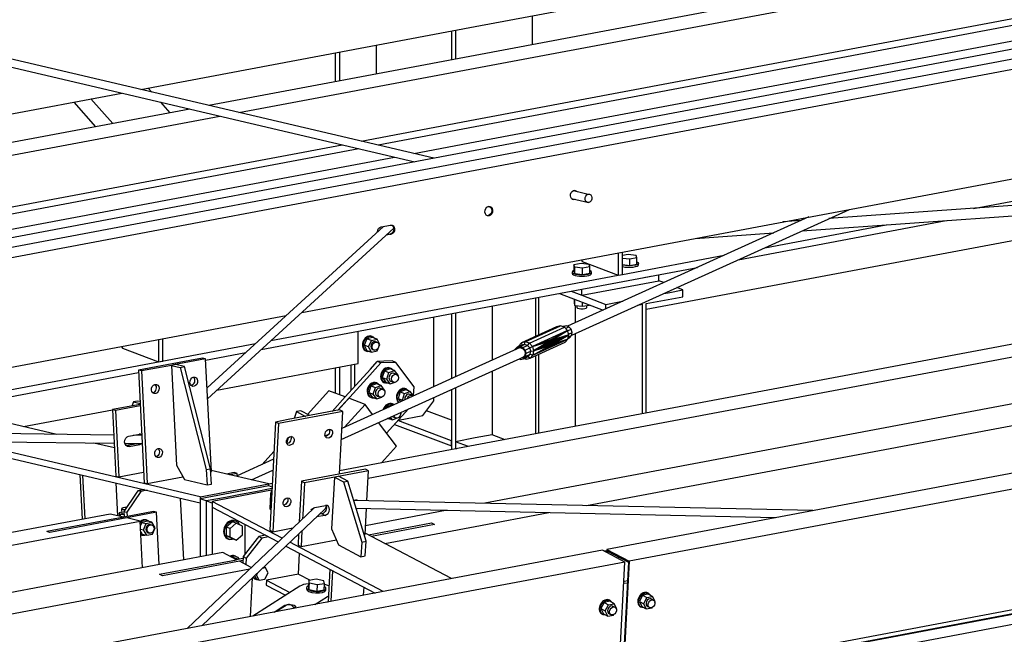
# Paper-space layout 'A0 Advance Steel' of a CAD drawing. Header units: millimetres. Extents: x -21 to 1320, y -7 to 928.
# Tile 54 of 134: x 843 to 868, y 168 to 184. Entities that reach past the tile are written whole.
import ezdxf

# ---------------------------------------------------------------- set-up
doc = ezdxf.new("R2010")
doc.units = ezdxf.units.MM
for name, color, linetype in [('AS_Belki', 145, 'CONTINUOUS'), ('AS_Blachy', 30, 'CONTINUOUS'), ('AS_Czesci specjalne', 31, 'CONTINUOUS'), ('AS_Sruby', 9, 'CONTINUOUS')]:
    doc.layers.add(name, color=color, linetype=linetype)

psp = doc.layouts.new('A0 Advance Steel')

# ---------------------------------------------------------------- linework, layer by layer
at = {"layer": 'AS_Belki', "linetype": 'Continuous', "ltscale": 0.25}
for p, q in [((895.125, 187.804), (854.855, 180.217)), ((854.855, 179.975), (895.698, 187.669)), ((854.855, 179.711), (895.712, 187.408)), ((854.855, 183.375), (865.474, 185.376)), ((867.209, 184.969), (854.855, 182.642)), ((854.855, 182.319), (867.973, 184.79)), ((854.855, 181.001), (871.09, 184.06)), ((856.318, 182.917), (856.318, 183.651)), ((846.331, 181.769), (854.855, 183.375)), ((854.855, 176.914), (889.702, 183.479)), ((854.251, 183.261), (854.251, 182.528)), ((854.354, 183.281), (854.354, 182.547)), ((852.325, 182.898), (852.325, 182.165)), ((842.03, 182.571), (853.314, 179.926)), ((853.802, 180.018), (842.079, 182.766)), ((854.855, 182.642), (848.066, 181.363)), ((851.286, 182.703), (851.286, 181.969)), ((851.39, 182.722), (851.39, 181.989)), ((848.83, 181.184), (854.855, 182.319)), ((846.605, 181.705), (846.517, 181.804)), ((824.809, 177.715), (845.843, 181.677)), ((845.052, 181.528), (845.611, 180.9)), ((844.618, 181.447), (845.176, 180.818)), ((847.076, 181.176), (846.837, 181.444)), ((901.715, 181.52), (854.855, 172.692)), ((854.855, 172.369), (902.479, 181.341)), ((847.578, 181.271), (826.066, 177.218)), ((826.831, 177.039), (848.342, 181.092)), ((851.947, 180.453), (854.855, 181.001)), ((904.591, 180.537), (855.096, 171.212)), ((914.269, 180.595), (858.21, 170.034)), ((829.947, 176.308), (851.459, 180.361)), ((914.842, 180.293), (858.783, 169.732)), ((854.855, 180.217), (839.067, 177.242)), ((857.691, 171.154), (905.272, 180.118)), ((839.64, 177.108), (854.855, 179.975)), ((839.653, 176.847), (854.855, 179.711)), ((879.129, 179.557), (863.875, 178.475)), ((863.189, 178.164), (879.148, 179.296)), ((857.738, 179.095), (857.361, 179.184)), ((867.561, 178.736), (870.227, 179.239)), ((857.312, 178.989), (857.749, 178.887)), ((859.218, 176.162), (873.868, 178.922)), ((863.364, 178.517), (857.209, 175.73)), ((857.315, 175.505), (864.398, 178.712)), ((852.516, 178.278), (848.016, 174.157)), ((852.456, 178.267), (852.696, 178.312)), ((861.557, 177.426), (866.861, 178.425)), ((862.237, 177.734), (865.33, 178.316)), ((863.158, 178.424), (862.696, 178.391)), ((848.031, 173.881), (852.777, 178.228)), ((852.708, 178.077), (852.587, 178.054)), ((852.689, 178.082), (852.598, 178.064)), ((852.689, 178.082), (852.708, 178.077)), ((860.466, 177.971), (862.472, 178.114)), ((858.612, 177.051), (861.202, 177.539)), ((854.855, 176.163), (860.522, 177.231)), ((854.855, 176.343), (858.503, 177.03)), ((858.503, 177.03), (858.557, 177.04)), ((858.557, 177.04), (858.612, 177.051)), ((850.432, 176.081), (854.855, 176.914)), ((859.666, 176.843), (859.539, 176.891)), ((857.001, 176.567), (858.117, 176.142)), ((857.576, 176.521), (858.189, 176.288)), ((859.653, 176.563), (859.771, 176.586)), ((859.771, 176.586), (860.153, 176.658)), ((860.153, 176.658), (859.994, 176.718)), ((860.153, 176.484), (860.153, 176.658)), ((849.647, 175.362), (854.855, 176.343)), ((858.189, 176.288), (858.571, 176.36)), ((858.189, 176.174), (858.189, 176.288)), ((858.571, 176.36), (858.618, 176.368)), ((858.997, 176.266), (859.124, 176.29)), ((859.124, 173.496), (859.124, 176.29)), ((859.218, 176.308), (860.153, 176.484)), ((859.218, 173.514), (859.218, 176.308)), ((840.091, 174.133), (850.036, 176.006)), ((849.4, 175.135), (854.855, 176.163)), ((854.251, 176.049), (854.251, 174.391)), ((854.354, 176.069), (854.354, 174.438)), ((855.289, 176.245), (855.289, 174.861)), ((851.872, 174.778), (851.872, 175.601)), ((840.965, 173.726), (849.25, 175.287)), ((847.98, 174.868), (849.003, 175.06)), ((856, 175.183), (854.855, 174.665)), ((848.268, 174.099), (851.872, 174.778)), ((854.855, 174.391), (856.096, 174.953)), ((841.39, 173.626), (846.269, 174.545)), ((851.286, 174.668), (851.286, 174.021)), ((851.39, 174.687), (851.39, 173.982)), ((854.855, 174.665), (851.452, 173.123)), ((855.289, 174.588), (855.289, 172.96)), ((851.437, 172.843), (854.855, 174.391)), ((851.125, 174.083), (850.578, 173.479)), ((851.539, 173.925), (851.125, 174.083)), ((854.251, 174.117), (854.251, 172.578)), ((854.354, 174.164), (854.354, 172.784)), ((844.188, 172.97), (840.102, 173.928)), ((851.205, 173.557), (851.539, 173.925)), ((851.631, 173.89), (851.354, 173.585)), ((852.045, 173.732), (851.631, 173.89)), ((843.337, 173.17), (845.605, 173.597)), ((851.523, 173.156), (852.045, 173.732)), ((852.236, 173.479), (852.045, 173.732)), ((852.848, 172.666), (852.39, 173.275)), ((825.449, 173.001), (845.649, 172.743)), ((845.638, 172.952), (825.601, 173.208)), ((841.133, 172.801), (847.844, 171.227)), ((847.844, 171.376), (841.802, 172.792)), ((845.655, 172.627), (845.131, 172.75)), ((846.351, 172.943), (846.144, 172.946)), ((851.112, 172.97), (851.034, 172.935)), ((854.855, 172.878), (854.354, 172.784)), ((854.681, 172.659), (854.354, 172.784)), ((854.354, 172.784), (854.354, 172.61)), ((855.289, 172.96), (854.855, 172.878)), ((855.616, 172.835), (855.289, 172.96)), ((845.929, 172.739), (846.362, 172.734)), ((849.722, 172.535), (849.422, 172.205)), ((854.855, 172.692), (851.394, 172.04)), ((852.463, 172.241), (852.848, 172.666)), ((854.354, 172.61), (854.377, 172.602)), ((854.354, 172.61), (854.354, 172.598)), ((849.712, 172.336), (848.786, 171.916)), ((852.126, 171.855), (854.855, 172.369)), ((849.589, 171.704), (848.124, 172.048)), ((849.15, 171.808), (849.697, 172.055)), ((847.844, 171.376), (849.589, 171.704)), ((849.664, 171.544), (848.151, 171.259)), ((849.679, 171.717), (849.589, 171.7)), ((849.589, 171.658), (849.589, 171.704)), ((847.844, 171.376), (847.844, 171.329)), ((849.93, 170.321), (848.151, 171.259)), ((848.151, 171.259), (848.151, 171.11)), ((854.855, 171.217), (851.753, 171.287)), ((850.729, 171.081), (847.507, 168.018)), ((847.892, 168.09), (851.017, 171.062)), ((848.151, 171.11), (849.829, 170.225)), ((851.814, 171.084), (854.855, 171.016)), ((854.141, 171.032), (852.061, 170.64)), ((863.467, 171.025), (854.855, 171.217)), ((854.855, 171.016), (862.513, 170.845)), ((845.547, 170.938), (795.226, 161.458)), ((795.958, 161.273), (846.311, 170.759)), ((845.891, 170.858), (843.928, 170.488)), ((845.968, 170.84), (844.004, 170.47)), ((845.891, 170.858), (845.547, 170.938)), ((846.311, 170.759), (845.968, 170.84)), ((846.372, 169.568), (846.311, 170.759)), ((854.855, 170.62), (856.736, 170.974)), ((844.004, 170.47), (843.928, 170.488)), ((848.983, 170.672), (848.983, 169.917)), ((853.813, 170.669), (852.21, 170.367)), ((852.554, 170.186), (854.855, 170.62)), ((854.254, 169.289), (852.051, 170.451)), ((858.618, 166.628), (878.927, 170.454)), ((879.082, 170.372), (859.088, 166.605)), ((879.101, 170.362), (859.107, 166.595)), ((850.028, 170.121), (852.302, 168.921)), ((852.509, 168.96), (850.128, 170.216)), ((858.101, 170.014), (854.855, 169.402)), ((858.674, 169.711), (858.101, 170.014)), ((858.135, 169.996), (858.209, 170.01)), ((858.21, 170.034), (858.206, 169.958)), ((858.21, 170.034), (858.783, 169.732)), ((858.228, 169.993), (858.225, 169.948)), ((858.228, 169.993), (858.762, 169.711)), ((859.094, 166.344), (879.448, 170.179)), ((848.423, 169.955), (798.928, 160.63)), ((848.843, 169.733), (846.88, 169.363)), ((848.767, 169.773), (848.423, 169.955)), ((849.144, 169.574), (848.843, 169.733)), ((858.467, 169.82), (858.531, 169.833)), ((858.783, 169.732), (858.643, 167.098)), ((801.523, 160.572), (849.104, 169.536)), ((858.674, 169.711), (854.855, 168.992)), ((858.509, 166.607), (858.674, 169.711)), ((858.762, 169.711), (858.597, 166.606)), ((854.855, 169.402), (802.042, 159.452)), ((846.88, 169.363), (846.804, 169.404)), ((849.122, 168.322), (849.174, 169.309)), ((850.352, 169.404), (850.642, 169.251)), ((854.855, 168.992), (802.616, 159.15)), ((850.04, 168.609), (849.784, 168.447))]:
    psp.add_line(p, q, dxfattribs=at)
at = {"layer": 'AS_Belki', "linetype": 'Continuous', "ltscale": 0.25, "extrusion": (0.573065, -0.134322, 0.808427)}
for centre, radius in [((370.012, -642.104, 467.5), 0.107), ((369.114, -640.161, 466.086), 0.12)]:
    psp.add_circle(centre, radius, dxfattribs=at)
at = {"layer": 'AS_Belki', "linetype": 'Continuous', "ltscale": 0.25, "extrusion": (-0.573065, 0.134322, -0.808427)}
for centre, start, end in [((-370.012, -641.802, -467.281), 331.6116, 210.2695), ((-370.012, -641.786, -467.269), 171.1627, 210.2695), ((-369.114, -640.145, -466.074), 171.1627, 339.5739), ((-370.012, -641.786, -467.269), 331.6116, 339.5739), ((-367.987, -638.102, -464.587), 75.3452, 160.3237), ((-368.086, -638.266, -464.706), 170.3273, 340.3237), ((-368.086, -638.282, -464.718), 160.3237, 340.3237)]:
    psp.add_arc(centre, 0.12, start, end, dxfattribs=at)
at = {"layer": 'AS_Belki', "linetype": 'Continuous', "ltscale": 0.25, "extrusion": (-0.275874, -0.262288, 0.924715)}
psp.add_arc((462.303, 679.324, -279.644), 0.107, 355.4621, 38.0102, dxfattribs=at)
at = {"layer": 'AS_Belki', "linetype": 'Continuous', "ltscale": 0.25, "extrusion": (-0.44111, -0.280576, 0.852467)}
psp.add_arc((314.079, 688.575, -422.274), 0.133, 74.5657, 185.069, dxfattribs=at)
at = {"layer": 'AS_Blachy', "linetype": 'Continuous', "ltscale": 0.25}
for p, q in [((871.519, 183.959), (854.855, 180.82)), ((854.855, 180.434), (872.431, 183.745)), ((854.855, 180.82), (852.376, 180.352)), ((853.287, 180.139), (854.855, 180.434)), ((851.888, 180.26), (830.376, 176.208)), ((832.733, 176.266), (852.799, 180.047)), ((857.391, 179.188), (857.391, 179.177)), ((858.503, 177.601), (858.503, 177.03)), ((858.612, 177.051), (858.612, 177.622)), ((857.561, 177.424), (857.583, 177.381)), ((857.583, 177.381), (858.503, 177.03)), ((858.503, 177.03), (858.612, 177.051)), ((859.539, 176.891), (859.539, 177.045)), ((857.576, 176.521), (859.539, 176.891)), ((859.157, 176.973), (859.336, 177.007)), ((857.305, 176.625), (857.576, 176.521)), ((857.576, 176.521), (857.576, 176.676)), ((856.389, 176.452), (856.389, 175.468)), ((856.481, 175.509), (856.481, 176.469)), ((857.408, 175.821), (857.408, 176.261)), ((853.796, 174.185), (853.796, 175.963)), ((857.408, 173.173), (857.408, 175.547)), ((846.779, 175.393), (846.779, 174.821)), ((846.888, 174.842), (846.888, 175.413)), ((845.837, 175.215), (845.858, 175.172)), ((845.858, 175.172), (846.779, 174.821)), ((856.481, 172.998), (856.481, 175.019)), ((847.575, 174.852), (846.266, 174.606)), ((846.779, 174.821), (846.888, 174.842)), ((847.215, 174.752), (847.106, 174.731)), ((847.979, 174.896), (847.161, 174.742)), ((847.444, 174.698), (847.215, 174.752)), ((847.902, 174.914), (847.575, 174.852)), ((847.979, 174.896), (847.902, 174.914)), ((848.126, 172.024), (847.979, 174.896)), ((851.778, 174.76), (851.778, 174.189)), ((852.449, 174.793), (852.089, 174.396)), ((852.182, 174.635), (852.357, 174.828)), ((852.527, 174.835), (852.357, 174.828)), ((852.449, 174.793), (852.357, 174.828)), ((852.832, 174.808), (852.449, 174.793)), ((852.74, 174.843), (852.527, 174.835)), ((852.832, 174.808), (852.74, 174.843)), ((853.3, 174.186), (852.832, 174.808)), ((856.389, 174.977), (856.389, 172.981)), ((846.266, 174.606), (846.413, 171.734)), ((846.343, 174.588), (846.266, 174.606)), ((847.106, 174.731), (846.343, 174.588)), ((846.343, 174.588), (846.453, 172.434)), ((847.161, 174.742), (847.106, 174.731)), ((847.106, 174.731), (847.236, 172.186)), ((847.106, 174.731), (847.335, 174.678)), ((847.335, 174.678), (847.444, 174.698)), ((847.335, 174.678), (847.997, 172.073)), ((848.106, 172.093), (847.444, 174.698)), ((852.182, 174.635), (851.539, 173.925)), ((851.686, 174.743), (851.686, 174.087)), ((852.089, 174.396), (851.745, 174.016)), ((851.745, 174.016), (851.424, 173.662)), ((853.277, 173.961), (853.3, 174.186)), ((846.138, 173.799), (846.096, 173.694)), ((846.247, 173.819), (846.138, 173.799)), ((846.138, 173.799), (846.31, 173.759)), ((846.307, 173.805), (846.247, 173.819)), ((853.523, 173.452), (853.796, 173.824)), ((853.796, 173.824), (853.796, 173.911)), ((846.311, 173.734), (845.605, 173.601)), ((845.605, 173.601), (845.692, 171.904)), ((845.681, 173.583), (845.605, 173.601)), ((846.312, 173.702), (845.681, 173.583)), ((845.681, 173.583), (845.725, 172.735)), ((851.475, 173.553), (849.839, 173.245)), ((851.398, 173.593), (850.089, 173.347)), ((850.296, 173.55), (850.241, 173.375)), ((850.405, 173.57), (850.296, 173.55)), ((850.296, 173.55), (850.526, 173.429)), ((850.635, 173.449), (850.405, 173.57)), ((851.424, 173.662), (851.354, 173.585)), ((851.39, 171.959), (851.475, 173.553)), ((851.475, 173.553), (851.398, 173.593)), ((852.595, 173.002), (853.157, 173.622)), ((854.251, 173.33), (853.612, 173.573)), ((849.762, 173.285), (849.615, 170.526)), ((849.839, 173.245), (849.691, 170.485)), ((850.089, 173.347), (849.762, 173.285)), ((849.839, 173.245), (849.762, 173.285)), ((854.249, 172.802), (852.885, 173.322)), ((852.895, 173.333), (853.523, 173.452)), ((852.799, 173.226), (854.249, 172.674)), ((846.018, 172.922), (846.291, 172.973)), ((850.085, 172.879), (850.048, 172.763)), ((854.251, 172.803), (854.249, 172.802)), ((854.249, 172.674), (854.249, 172.802)), ((845.725, 172.735), (845.768, 171.886)), ((846.227, 172.73), (845.965, 172.681)), ((846.031, 172.661), (846.304, 172.712)), ((846.304, 172.712), (846.227, 172.73)), ((854.249, 172.674), (854.251, 172.674)), ((846.453, 172.434), (846.49, 171.716)), ((845.768, 171.886), (846.399, 172.005)), ((847.236, 172.186), (847.444, 171.815)), ((847.997, 172.073), (848.106, 172.093)), ((847.997, 172.073), (848.017, 171.681)), ((848.126, 171.702), (848.106, 172.093)), ((848.11, 172.021), (848.126, 172.024)), ((848.707, 171.994), (848.512, 171.957)), ((848.783, 171.976), (848.707, 171.994)), ((852.06, 172.085), (850.424, 171.777)), ((852.136, 172.044), (850.5, 171.736)), ((852.136, 172.044), (852.06, 172.085)), ((852.095, 171.279), (852.136, 172.044)), ((844.773, 171.947), (844.832, 170.804)), ((844.907, 170.818), (844.85, 171.929)), ((845.692, 171.904), (845.768, 171.886)), ((846.49, 171.716), (847.403, 171.888)), ((847.444, 171.815), (848.017, 171.681)), ((848.783, 171.976), (848.588, 171.939)), ((848.787, 171.892), (848.783, 171.976)), ((850.424, 171.777), (850.368, 170.738)), ((850.5, 171.736), (850.424, 171.777)), ((850.5, 171.736), (850.457, 170.921)), ((851.263, 171.88), (851.193, 170.563)), ((851.263, 171.88), (851.494, 171.759)), ((851.603, 171.779), (851.372, 171.901)), ((851.494, 171.759), (851.603, 171.779)), ((851.494, 171.759), (851.961, 170.223)), ((852.07, 170.243), (851.603, 171.779)), ((845.74, 170.893), (845.697, 171.731)), ((846.329, 171.513), (845.971, 170.985)), ((846.253, 171.531), (846.213, 171.472)), ((846.416, 171.562), (846.253, 171.531)), ((846.329, 171.513), (846.253, 171.531)), ((846.493, 171.544), (846.329, 171.513)), ((846.413, 171.734), (846.49, 171.716)), ((849.589, 171.658), (847.844, 171.329)), ((848.017, 171.681), (848.126, 171.702)), ((849.252, 171.507), (848.87, 171.435)), ((849.672, 171.586), (849.252, 171.507)), ((849.674, 171.626), (849.589, 171.658)), ((849.67, 171.563), (849.634, 171.449)), ((846.213, 171.472), (845.894, 171.003)), ((847.421, 169.766), (847.34, 171.346)), ((847.998, 171.271), (847.844, 171.329)), ((847.844, 171.329), (847.844, 169.846)), ((848.489, 171.363), (847.998, 171.271)), ((848.151, 171.212), (847.998, 171.271)), ((847.998, 171.271), (847.998, 170.5)), ((848.87, 171.435), (848.489, 171.363)), ((849.634, 171.449), (849.614, 171.073)), ((851.752, 171.289), (851.799, 171.298)), ((846.655, 171.002), (845.891, 170.858)), ((845.894, 171.003), (845.902, 170.86)), ((845.894, 171.003), (845.971, 170.985)), ((846.731, 170.984), (845.968, 170.84)), ((845.971, 170.985), (845.976, 170.874)), ((846.731, 170.984), (846.655, 171.002)), ((846.799, 169.649), (846.731, 170.984)), ((848.151, 171.11), (848.151, 169.903)), ((849.614, 171.073), (849.643, 171.057)), ((850.763, 171.103), (851.036, 171.154)), ((852.049, 170.414), (852.084, 171.078)), ((845.968, 170.84), (845.82, 170.812)), ((850.457, 170.921), (850.451, 170.817)), ((851.022, 170.903), (850.809, 170.863)), ((850.946, 170.944), (850.88, 170.931)), ((851.022, 170.903), (850.946, 170.944)), ((844.004, 170.47), (843.928, 170.488)), ((847.998, 170.5), (847.998, 169.875)), ((849.615, 170.526), (849.691, 170.485)), ((849.691, 170.485), (850.204, 170.582)), ((850.434, 170.507), (850.413, 170.106)), ((851.193, 170.563), (851.368, 170.149)), ((852.133, 170.408), (853.736, 170.71)), ((853.736, 170.71), (853.813, 170.669)), ((849.294, 170.31), (848.934, 169.856)), ((849.416, 170.326), (849.011, 169.815)), ((849.339, 170.367), (849.294, 170.31)), ((849.503, 170.397), (849.339, 170.367)), ((849.416, 170.326), (849.339, 170.367)), ((849.58, 170.357), (849.416, 170.326)), ((850.352, 170.429), (850.337, 170.146)), ((850.413, 170.106), (851.314, 170.276)), ((851.961, 170.223), (852.07, 170.243)), ((852.02, 170.408), (852.049, 170.414)), ((852.05, 169.867), (852.07, 170.243)), ((850.337, 170.146), (850.413, 170.106)), ((851.368, 170.149), (851.941, 169.847)), ((851.961, 170.223), (851.941, 169.847)), ((846.804, 169.404), (848.767, 169.773)), ((848.932, 169.804), (848.767, 169.773)), ((848.929, 169.749), (848.843, 169.733)), ((848.934, 169.856), (848.926, 169.69)), ((848.934, 169.856), (849.011, 169.815)), ((849.011, 169.815), (849.002, 169.649)), ((850.349, 169.403), (850.378, 169.936)), ((851.941, 169.847), (852.05, 169.867)), ((851.146, 169.531), (851.101, 168.695)), ((851.181, 168.71), (851.222, 169.491)), ((849.531, 169.249), (849.525, 169.124)), ((850.349, 169.403), (849.531, 169.249)), ((849.531, 169.249), (850.127, 168.935)), ((850.352, 169.404), (850.349, 169.403)), ((858.737, 169.233), (858.658, 169.218)), ((850.382, 169.097), (849.18, 168.333)), ((849.525, 169.124), (850.016, 168.865)), ((852.01, 168.866), (852.02, 169.07)), ((858.734, 169.177), (858.645, 169.161)), ((858.658, 169.218), (858.648, 169.223)), ((858.658, 169.218), (858.648, 169.216)), ((850.766, 168.632), (851.084, 168.834)), ((851.084, 168.834), (851.11, 168.85)), ((849.724, 168.435), (849.998, 168.61)), ((849.998, 168.61), (849.996, 168.582)), ((850.006, 168.588), (849.998, 168.61)), ((850.261, 168.554), (850.222, 168.529)), ((850.261, 168.554), (850.251, 168.548)), ((851.091, 168.693), (851.102, 168.7))]:
    psp.add_line(p, q, dxfattribs=at)
at = {"layer": 'AS_Blachy', "linetype": 'Continuous', "ltscale": 0.25, "extrusion": (0.573065, -0.134322, 0.808427)}
for centre in [(362.755, -634.306, 461.823), (363.159, -635.044, 462.36), (361.186, -634.672, 462.09)]:
    psp.add_circle(centre, 0.12, dxfattribs=at)
at = {"layer": 'AS_Blachy', "linetype": 'Continuous', "ltscale": 0.25, "extrusion": (0.573065, -0.302263, 0.761731)}
for centre in [(550.085, -511.971, 435.459), (549.463, -511.375, 434.952), (548.037, -511.876, 435.378)]:
    psp.add_circle(centre, 0.12, dxfattribs=at)
at = {"layer": 'AS_Blachy', "linetype": 'Continuous', "ltscale": 0.25, "extrusion": (-0.573065, 0.134322, -0.808427)}
for centre, radius, start, end in [((-363.159, -634.981, -462.314), 0.12, 205.4244, 337.1729), ((-362.755, -634.242, -461.777), 0.12, 205.4244, 337.1729), ((-361.301, -634.023, -461.617), 0.133, 340.3237, 160.3237), ((-361.413, -634.165, -461.72), 0.133, 198.418, 217.317), ((-361.413, -634.165, -461.72), 0.133, 335.9704, 340.3237), ((-361.186, -634.609, -462.044), 0.12, 205.4244, 337.173)]:
    psp.add_arc(centre, radius, start, end, dxfattribs=at)
at = {"layer": 'AS_Blachy', "linetype": 'Continuous', "ltscale": 0.25, "extrusion": (-0.573065, 0.302263, -0.761731)}
for centre, radius, start, end in [((-550.085, -511.905, -435.403), 0.12, 206.3385, 327.8305), ((-549.463, -511.309, -434.896), 0.12, 206.3386, 327.8305), ((-548.037, -511.81, -435.322), 0.12, 206.3386, 327.8305), ((-548.791, -513.069, -436.393), 0.133, 148.8074, 176.6826), ((-548.791, -513.003, -436.337), 0.133, 204.0388, 210.3288), ((-548.135, -512.441, -435.858), 0.133, 94.116, 148.8074), ((-548.308, -512.54, -435.943), 0.133, 204.0387, 328.8074), ((-548.791, -513.069, -436.393), 0.133, 296.7305, 310.229)]:
    psp.add_arc(centre, radius, start, end, dxfattribs=at)
at = {"layer": 'AS_Blachy', "linetype": 'Continuous', "ltscale": 0.25, "extrusion": (0.573065, -0.134322, 0.808427)}
for start, end in [(344.9758, 19.6763), (199.6763, 218.3662)]:
    psp.add_arc((361.413, -634.228, 461.766), 0.133, start, end, dxfattribs=at)
at = {"layer": 'AS_Blachy', "linetype": 'Continuous', "ltscale": 0.25, "extrusion": (0.573065, -0.302263, 0.761731)}
psp.add_arc((548.308, -512.606, 435.999), 0.133, 211.1926, 31.1926, dxfattribs=at)
at = {"layer": 'AS_Blachy', "linetype": 'Continuous', "ltscale": 0.25, "extrusion": (0.050137, 0.940686, 0.335555)}
for start, end in [(296.1239, 334.8144), (226.4383, 244.2607)]:
    psp.add_arc((-840.599, -71.826, 201.64), 0.467, start, end, dxfattribs=at)
at = {"layer": 'AS_Blachy', "linetype": 'Continuous', "ltscale": 0.25, "extrusion": (-0.050137, -0.940686, -0.335555)}
psp.add_arc((839.952, -71.671, -201.205), 0.147, 205.1908, 25.1804, dxfattribs=at)
at = {"layer": 'AS_Czesci specjalne', "linetype": 'Continuous', "ltscale": 0.25}
for p, q in [((856.927, 175.711), (856.033, 175.307)), ((856.132, 175.331), (857.026, 175.736)), ((856.235, 175.297), (857.129, 175.702)), ((857.206, 175.617), (856.312, 175.213)), ((856.775, 175.383), (857.206, 175.617)), ((856.791, 175.383), (857.206, 175.617)), ((856.808, 175.371), (857.206, 175.617)), ((857.239, 175.506), (856.808, 175.371)), ((856.813, 175.26), (857.239, 175.506)), ((857.239, 175.506), (856.821, 175.349)), ((856.824, 175.289), (857.239, 175.506)), ((856.827, 175.32), (857.239, 175.506)), ((857.026, 175.736), (856.927, 175.711)), ((857.129, 175.702), (857.026, 175.736)), ((857.097, 175.725), (857.081, 175.718)), ((857.17, 175.743), (857.097, 175.725)), ((857.17, 175.743), (857.1, 175.711)), ((857.206, 175.617), (857.129, 175.702)), ((857.153, 175.675), (857.246, 175.718)), ((857.246, 175.718), (857.17, 175.743)), ((857.239, 175.506), (857.206, 175.617)), ((857.208, 175.612), (857.304, 175.655)), ((857.218, 175.398), (857.239, 175.506)), ((857.232, 175.529), (857.328, 175.573)), ((857.304, 175.655), (857.246, 175.718)), ((857.328, 175.573), (857.304, 175.655)), ((857.312, 175.492), (857.328, 175.573)), ((856.033, 175.307), (855.964, 175.23)), ((855.994, 175.21), (856.115, 175.265)), ((856.132, 175.331), (856.033, 175.307)), ((856.033, 175.307), (856.041, 175.247)), ((856.115, 175.265), (856.041, 175.247)), ((856.115, 175.265), (856.132, 175.331)), ((856.19, 175.239), (856.115, 175.265)), ((856.235, 175.297), (856.132, 175.331)), ((856.19, 175.239), (856.235, 175.297)), ((856.235, 175.297), (856.312, 175.213)), ((856.254, 174.916), (857.148, 175.321)), ((856.775, 175.383), (856.312, 175.213)), ((856.312, 175.213), (856.763, 175.371)), ((856.312, 175.213), (856.758, 175.348)), ((856.324, 174.993), (857.218, 175.398)), ((856.758, 175.348), (856.345, 175.101)), ((856.345, 175.101), (856.756, 175.319)), ((856.345, 175.101), (856.757, 175.288)), ((856.345, 175.101), (856.759, 175.259)), ((856.756, 175.325), (856.821, 175.349)), ((856.756, 175.319), (856.758, 175.348)), ((856.756, 175.323), (856.827, 175.32)), ((856.824, 175.289), (856.756, 175.321)), ((856.757, 175.288), (856.756, 175.319)), ((856.757, 175.292), (856.824, 175.289)), ((856.759, 175.259), (856.757, 175.288)), ((856.813, 175.26), (856.757, 175.287)), ((856.758, 175.348), (856.763, 175.371)), ((856.821, 175.349), (856.759, 175.352)), ((856.759, 175.263), (856.813, 175.26)), ((856.763, 175.237), (856.759, 175.259)), ((856.76, 175.357), (856.808, 175.371)), ((856.761, 175.251), (856.813, 175.26)), ((856.763, 175.371), (856.775, 175.383)), ((856.808, 175.371), (856.766, 175.373)), ((856.773, 175.381), (856.791, 175.383)), ((856.775, 175.383), (856.791, 175.383)), ((856.783, 175.226), (857.218, 175.398)), ((856.808, 175.371), (856.791, 175.383)), ((856.798, 175.238), (857.218, 175.398)), ((856.798, 175.238), (856.813, 175.26)), ((856.821, 175.349), (856.808, 175.371)), ((857.218, 175.398), (856.813, 175.26)), ((856.813, 175.26), (856.824, 175.289)), ((856.827, 175.32), (856.821, 175.349)), ((856.824, 175.289), (856.827, 175.32)), ((857.148, 175.321), (857.218, 175.398)), ((857.221, 175.417), (857.261, 175.435)), ((857.229, 175.454), (857.312, 175.492)), ((857.261, 175.435), (857.312, 175.492)), ((855.869, 175.135), (855.866, 175.123)), ((855.921, 175.192), (855.869, 175.135)), ((855.909, 175.142), (855.934, 175.169)), ((856.041, 175.247), (855.921, 175.192)), ((855.921, 175.192), (855.994, 175.21)), ((855.934, 175.169), (855.995, 175.184)), ((855.964, 175.23), (855.96, 175.21)), ((855.964, 175.23), (855.973, 175.216)), ((856.07, 175.185), (855.994, 175.21)), ((855.995, 175.184), (856.059, 175.163)), ((856.059, 175.163), (856.108, 175.111)), ((856.07, 175.185), (856.19, 175.239)), ((856.128, 175.123), (856.07, 175.185)), ((856.108, 175.111), (856.128, 175.041)), ((856.128, 175.041), (856.115, 174.974)), ((856.128, 175.123), (856.248, 175.177)), ((856.152, 175.04), (856.128, 175.123)), ((856.136, 174.959), (856.152, 175.04)), ((856.136, 174.959), (856.256, 175.014)), ((856.152, 175.04), (856.272, 175.095)), ((856.248, 175.177), (856.19, 175.239)), ((856.205, 174.957), (856.256, 175.014)), ((856.248, 175.177), (856.312, 175.213)), ((856.272, 175.095), (856.248, 175.177)), ((856.256, 175.014), (856.272, 175.095)), ((856.256, 175.014), (856.324, 174.993)), ((856.272, 175.095), (856.345, 175.101)), ((856.312, 175.213), (856.345, 175.101)), ((856.324, 174.993), (856.763, 175.237)), ((856.324, 174.993), (856.783, 175.226)), ((856.324, 174.993), (856.771, 175.226)), ((856.345, 175.101), (856.324, 174.993)), ((856.345, 175.101), (856.763, 175.237)), ((856.763, 175.24), (856.798, 175.238)), ((856.771, 175.226), (856.763, 175.237)), ((856.783, 175.226), (856.769, 175.23)), ((856.77, 175.227), (856.783, 175.226)), ((856.771, 175.226), (856.783, 175.226)), ((856.783, 175.226), (856.798, 175.238)), ((855.973, 174.897), (856.011, 174.884)), ((856.009, 174.91), (856.005, 174.912)), ((856.091, 174.947), (856.009, 174.91)), ((856.071, 174.926), (856.009, 174.91)), ((856.011, 174.884), (856.084, 174.902)), ((856.115, 174.974), (856.071, 174.926)), ((856.084, 174.902), (856.136, 174.959)), ((856.084, 174.902), (856.205, 174.957)), ((856.1, 174.91), (856.155, 174.891)), ((856.138, 174.927), (856.155, 174.891)), ((856.155, 174.891), (856.254, 174.916)), ((856.205, 174.957), (856.254, 174.916)), ((856.254, 174.916), (856.324, 174.993))]:
    psp.add_line(p, q, dxfattribs=at)
at = {"layer": 'AS_Sruby', "linetype": 'Continuous', "ltscale": 0.25}
for p, q in [((858.754, 177.558), (858.612, 177.531)), ((858.957, 177.533), (858.754, 177.558)), ((858.977, 177.473), (858.957, 177.533)), ((857.554, 177.332), (857.371, 177.298)), ((857.391, 177.238), (857.371, 177.298)), ((857.371, 177.298), (857.371, 177.137)), ((857.757, 177.307), (857.554, 177.332)), ((857.777, 177.247), (857.757, 177.307)), ((858.794, 177.439), (858.612, 177.461)), ((858.612, 177.301), (858.794, 177.278)), ((858.977, 177.473), (858.794, 177.439)), ((858.794, 177.278), (858.794, 177.439)), ((858.794, 177.278), (858.977, 177.313)), ((858.977, 177.313), (858.977, 177.473)), ((859.02, 177.301), (859.02, 177.34)), ((857.328, 177.11), (857.328, 177.072)), ((857.371, 177.137), (857.391, 177.077)), ((857.594, 177.213), (857.391, 177.238)), ((857.391, 177.077), (857.391, 177.238)), ((857.391, 177.077), (857.594, 177.052)), ((857.777, 177.247), (857.594, 177.213)), ((857.594, 177.052), (857.594, 177.213)), ((857.594, 177.052), (857.777, 177.087)), ((857.777, 177.087), (857.777, 177.247)), ((857.821, 177.075), (857.821, 177.114)), ((857.375, 176.425), (857.375, 176.321)), ((857.375, 176.321), (857.394, 176.262)), ((857.394, 176.262), (857.394, 176.417)), ((857.394, 176.262), (857.594, 176.238)), ((857.443, 176.256), (857.443, 176.219)), ((857.594, 176.238), (857.594, 176.341)), ((857.594, 176.238), (857.773, 176.271)), ((857.705, 176.207), (857.705, 176.259)), ((857.773, 176.271), (857.773, 176.273)), ((852.092, 175.412), (852.02, 175.249)), ((852.238, 175.439), (852.092, 175.412)), ((852.206, 175.368), (852.092, 175.412)), ((852.133, 175.206), (852.206, 175.368)), ((852.228, 175.466), (852.205, 175.475)), ((852.206, 175.368), (852.352, 175.396)), ((852.352, 175.396), (852.238, 175.439)), ((852.345, 175.322), (852.312, 175.335)), ((852.425, 175.261), (852.352, 175.396)), ((852.352, 175.098), (852.425, 175.261)), ((852.02, 175.249), (852.092, 175.114)), ((852.133, 175.206), (852.02, 175.249)), ((852.08, 175.096), (852.103, 175.087)), ((852.092, 175.114), (852.206, 175.071)), ((852.206, 175.071), (852.133, 175.206)), ((852.206, 175.071), (852.352, 175.098)), ((852.246, 175.132), (852.278, 175.12)), ((852.54, 174.589), (852.485, 174.419)), ((852.685, 174.64), (852.54, 174.589)), ((852.54, 174.589), (852.654, 174.546)), ((852.599, 174.376), (852.654, 174.546)), ((852.654, 174.546), (852.798, 174.596)), ((852.798, 174.596), (852.685, 174.64)), ((852.711, 174.653), (852.688, 174.661)), ((852.853, 174.499), (852.787, 174.524)), ((852.888, 174.477), (852.798, 174.596)), ((852.34, 174.259), (852.196, 174.209)), ((852.454, 174.216), (852.34, 174.259)), ((852.366, 174.273), (852.343, 174.281)), ((852.485, 174.419), (852.575, 174.301)), ((852.485, 174.419), (852.599, 174.376)), ((852.526, 174.296), (852.549, 174.287)), ((852.575, 174.301), (852.688, 174.257)), ((852.688, 174.257), (852.599, 174.376)), ((852.688, 174.257), (852.816, 174.302)), ((852.7, 174.329), (852.767, 174.304)), ((852.884, 174.466), (852.888, 174.477)), ((852.196, 174.209), (852.141, 174.039)), ((852.141, 174.039), (852.23, 173.92)), ((852.141, 174.039), (852.254, 173.996)), ((852.196, 174.209), (852.309, 174.165)), ((852.254, 173.996), (852.309, 174.165)), ((852.344, 173.877), (852.254, 173.996)), ((852.309, 174.165), (852.454, 174.216)), ((852.509, 174.119), (852.442, 174.144)), ((852.543, 174.097), (852.454, 174.216)), ((852.54, 174.086), (852.543, 174.097)), ((852.942, 174.056), (852.887, 173.886)), ((853.086, 174.106), (852.942, 174.056)), ((852.942, 174.056), (853.055, 174.013)), ((853, 173.843), (853.055, 174.013)), ((853.055, 174.013), (853.2, 174.063)), ((853.2, 174.063), (853.086, 174.106)), ((853.112, 174.12), (853.089, 174.128)), ((853.283, 173.953), (853.2, 174.063)), ((852.181, 173.916), (852.204, 173.907)), ((852.23, 173.92), (852.344, 173.877)), ((852.344, 173.877), (852.471, 173.922)), ((852.356, 173.949), (852.422, 173.924)), ((852.768, 173.74), (852.745, 173.748)), ((852.887, 173.886), (852.95, 173.802)), ((852.887, 173.886), (853, 173.843)), ((853.011, 173.829), (853, 173.843)), ((853.255, 173.966), (853.188, 173.991)), ((852.597, 173.676), (852.584, 173.636)), ((852.742, 173.726), (852.597, 173.676)), ((852.597, 173.676), (852.637, 173.66)), ((852.764, 173.718), (852.742, 173.726)), ((852.635, 173.386), (852.745, 173.344)), ((852.745, 173.344), (852.694, 173.412)), ((852.745, 173.344), (852.873, 173.389)), ((852.757, 173.416), (852.824, 173.391)), ((845.837, 171.069), (845.843, 170.952)), ((845.841, 170.982), (845.774, 170.969)), ((845.774, 170.969), (845.779, 170.884)), ((845.798, 170.927), (845.774, 170.969)), ((845.798, 170.927), (845.801, 170.879)), ((845.898, 170.923), (845.798, 170.927)), ((846.497, 170.753), (846.351, 170.725)), ((846.485, 170.781), (846.462, 170.786)), ((846.61, 170.726), (846.497, 170.753)), ((848.665, 170.741), (848.507, 170.603)), ((848.761, 170.704), (848.665, 170.741)), ((848.742, 170.759), (848.719, 170.768)), ((846.351, 170.725), (846.317, 170.641)), ((846.322, 170.552), (846.399, 170.534)), ((846.325, 170.494), (846.366, 170.423)), ((846.351, 170.725), (846.464, 170.699)), ((846.399, 170.534), (846.464, 170.699)), ((846.479, 170.397), (846.399, 170.534)), ((846.464, 170.699), (846.61, 170.726)), ((846.605, 170.657), (846.573, 170.664)), ((846.69, 170.589), (846.61, 170.726)), ((846.625, 170.424), (846.69, 170.589)), ((848.603, 170.566), (848.507, 170.603)), ((848.507, 170.603), (848.507, 170.388)), ((848.603, 170.566), (848.761, 170.704)), ((848.603, 170.351), (848.603, 170.566)), ((848.919, 170.626), (848.761, 170.704)), ((848.919, 170.411), (848.919, 170.626)), ((846.355, 170.401), (846.378, 170.395)), ((846.366, 170.423), (846.479, 170.397)), ((846.479, 170.397), (846.625, 170.424)), ((846.516, 170.459), (846.548, 170.451)), ((848.507, 170.388), (848.665, 170.31)), ((848.603, 170.351), (848.507, 170.388)), ((848.565, 170.3), (848.588, 170.291)), ((848.761, 170.273), (848.603, 170.351)), ((848.665, 170.31), (848.761, 170.273)), ((848.761, 170.273), (848.919, 170.411)), ((848.665, 169.841), (848.655, 169.833)), ((848.761, 169.805), (848.665, 169.841)), ((848.742, 169.86), (848.719, 169.869)), ((848.741, 169.787), (848.761, 169.805)), ((848.809, 169.781), (848.761, 169.805)), ((849.507, 169.566), (849.428, 169.551)), ((849.507, 169.566), (849.467, 169.587)), ((849.573, 169.434), (849.507, 169.566)), ((849.228, 169.286), (849.251, 169.273)), ((849.232, 169.364), (849.27, 169.288)), ((849.26, 169.391), (849.281, 169.379)), ((849.27, 169.288), (849.346, 169.248)), ((849.281, 169.379), (849.312, 169.44)), ((849.346, 169.248), (849.281, 169.379)), ((849.346, 169.248), (849.492, 169.275)), ((849.492, 169.275), (849.573, 169.434)), ((850.61, 169.245), (850.601, 169.088)), ((850.795, 169.278), (850.61, 169.245)), ((850.625, 169.17), (850.61, 169.245)), ((850.996, 169.236), (850.795, 169.278)), ((851.01, 169.16), (850.996, 169.236)), ((850.556, 169.063), (850.554, 169.025)), ((850.601, 169.088), (850.616, 169.013)), ((850.616, 169.013), (850.625, 169.17)), ((850.616, 169.013), (850.816, 168.97)), ((850.825, 169.127), (850.625, 169.17)), ((850.825, 169.127), (850.816, 168.97)), ((850.816, 168.97), (851.002, 169.003)), ((851.01, 169.16), (850.825, 169.127)), ((851.002, 169.003), (851.01, 169.16)), ((851.046, 168.991), (851.048, 169.029)), ((858.303, 168.724), (858.28, 168.736)), ((859.12, 168.867), (859.04, 168.708)), ((859.266, 168.895), (859.12, 168.867)), ((859.12, 168.867), (859.233, 168.808)), ((859.153, 168.649), (859.233, 168.808)), ((859.233, 168.808), (859.379, 168.835)), ((859.285, 168.909), (859.262, 168.921)), ((859.379, 168.835), (859.266, 168.895)), ((859.388, 168.748), (859.337, 168.775)), ((859.444, 168.704), (859.379, 168.835)), ((858.139, 168.682), (858.058, 168.523)), ((858.058, 168.523), (858.123, 168.392)), ((858.058, 168.523), (858.171, 168.464)), ((858.285, 168.71), (858.139, 168.682)), ((858.139, 168.682), (858.252, 168.623)), ((858.171, 168.464), (858.252, 168.623)), ((858.252, 168.623), (858.398, 168.65)), ((858.398, 168.65), (858.285, 168.71)), ((858.407, 168.563), (858.355, 168.59)), ((858.463, 168.519), (858.398, 168.65)), ((858.453, 168.499), (858.463, 168.519)), ((859.04, 168.708), (859.105, 168.577)), ((859.04, 168.708), (859.153, 168.649)), ((859.063, 168.574), (859.086, 168.562)), ((859.105, 168.577), (859.218, 168.517)), ((859.218, 168.517), (859.153, 168.649)), ((859.218, 168.517), (859.364, 168.545)), ((859.26, 168.577), (859.311, 168.55)), ((859.364, 168.545), (859.372, 168.56)), ((859.435, 168.684), (859.444, 168.704)), ((858.082, 168.389), (858.105, 168.377)), ((858.123, 168.392), (858.236, 168.332)), ((858.236, 168.332), (858.171, 168.464)), ((858.236, 168.332), (858.382, 168.36)), ((858.279, 168.392), (858.33, 168.365)), ((858.382, 168.36), (858.39, 168.375))]:
    psp.add_line(p, q, dxfattribs=at)
at = {"layer": 'AS_Sruby', "linetype": 'Continuous', "ltscale": 0.25, "extrusion": (0.575254, -0.219126, 0.788078)}
for centre in [(467.141, -578.535, 451.9), (466.552, -579.132, 452.366), (466.074, -578.985, 452.251)]:
    psp.add_circle(centre, 0.107, dxfattribs=at)
at = {"layer": 'AS_Sruby', "linetype": 'Continuous', "ltscale": 0.25, "extrusion": (0.573065, -0.134322, 0.808427)}
psp.add_circle((359.249, -634.871, 462.234), 0.107, dxfattribs=at)
at = {"layer": 'AS_Sruby', "linetype": 'Continuous', "ltscale": 0.25, "extrusion": (0.573065, -0.302263, 0.761731)}
for centre in [(550.085, -519.058, 441.487), (549.463, -518.462, 440.98)]:
    psp.add_circle(centre, 0.107, dxfattribs=at)
at = {"layer": 'AS_Sruby', "linetype": 'Continuous', "ltscale": 0.25, "extrusion": (1.52371e-14, -0.96345, -0.267889)}
psp.add_arc((858.774, -47.507, -170.856), 0.247, 325.36, 131.1612, dxfattribs=at)
at = {"layer": 'AS_Sruby', "linetype": 'Continuous', "ltscale": 0.25, "extrusion": (-4.56558e-14, 0.96345, 0.267889)}
psp.add_arc((-858.774, -47.497, 170.819), 0.247, 48.8388, 181.3674, dxfattribs=at)
at = {"layer": 'AS_Sruby', "linetype": 'Continuous', "ltscale": 0.25, "extrusion": (-2.77556e-17, 0.96345, 0.267889)}
psp.add_arc((-857.574, -47.446, 170.638), 0.247, 325.5369, 214.6401, dxfattribs=at)
at = {"layer": 'AS_Sruby', "linetype": 'Continuous', "ltscale": 0.25, "extrusion": (-7.35762e-14, 0.96345, 0.267889)}
psp.add_arc((-857.574, -47.436, 170.601), 0.247, 1.3674, 181.3674, dxfattribs=at)
at = {"layer": 'AS_Sruby', "linetype": 'Continuous', "ltscale": 0.25, "extrusion": (-4.63802e-14, 0.96345, 0.267889)}
psp.add_arc((-857.574, -47.205, 169.772), 0.133, 350.1174, 170.1174, dxfattribs=at)
at = {"layer": 'AS_Sruby', "linetype": 'Continuous', "ltscale": 0.25, "extrusion": (0.575254, -0.219126, 0.788078)}
for centre, radius, start, end in [((467.141, -578.393, 451.788), 0.2, 3.297, 183.297), ((467.141, -578.508, 451.878), 0.107, 3.297, 183.297), ((466.552, -578.961, 452.232), 0.2, 356.1347, 176.1347), ((466.552, -579.076, 452.322), 0.107, 356.1347, 176.1347), ((466.074, -578.814, 452.117), 0.2, 356.1347, 176.1347), ((466.074, -578.929, 452.207), 0.107, 356.1347, 176.1347), ((466.197, -579.406, 452.58), 0.2, 356.1347, 164.9239), ((466.197, -579.522, 452.67), 0.107, 356.1347, 130.394), ((465.719, -579.259, 452.465), 0.2, 356.1347, 95.6463), ((465.719, -579.374, 452.555), 0.107, 159.17, 176.1347), ((461.454, -577.148, 450.816), 0.247, 3.297, 183.297), ((460.614, -577.4, 451.013), 0.247, 3.297, 37.1317)]:
    psp.add_arc(centre, radius, start, end, dxfattribs=at)
at = {"layer": 'AS_Sruby', "linetype": 'Continuous', "ltscale": 0.25, "extrusion": (-0.575254, 0.219126, -0.788078)}
for centre, radius, start, end in [((-467.141, -578.412, -451.804), 0.2, 332.9896, 206.7378), ((-466.552, -578.981, -452.248), 0.2, 333.2995, 207.0233), ((-466.074, -578.834, -452.133), 0.2, 333.2995, 207.0235), ((-466.197, -579.426, -452.595), 0.2, 21.5747, 207.0233), ((-465.719, -579.279, -452.48), 0.2, 91.3192, 191.7511), ((-466.197, -579.578, -452.714), 0.107, 81.7323, 201.5774), ((-465.719, -579.431, -452.599), 0.107, 230.2014, 52.9102), ((-465.719, -579.279, -452.48), 0.2, 333.2995, 3.0698), ((-461.454, -577.167, -450.831), 0.247, 324.9014, 218.4345), ((-460.614, -577.42, -451.028), 0.247, 141.9388, 211.4945)]:
    psp.add_arc(centre, radius, start, end, dxfattribs=at)
at = {"layer": 'AS_Sruby', "linetype": 'Continuous', "ltscale": 0.25, "extrusion": (-0.050137, 0.978882, 0.198184)}
for centre, start, end in [((-853.613, -25.285, 125.052), 272.0096, 71.0081), ((-853.613, -25.261, 124.936), 5.658, 53.4461)]:
    psp.add_arc(centre, 0.133, start, end, dxfattribs=at)
at = {"layer": 'AS_Sruby', "linetype": 'Continuous', "ltscale": 0.25, "extrusion": (0.573065, -0.134322, 0.808427)}
for centre, radius, start, end in [((359.249, -634.731, 462.132), 0.2, 357.1763, 52.236), ((359.249, -634.844, 462.215), 0.107, 357.1763, 177.1763), ((359.249, -634.731, 462.132), 0.2, 167.1166, 177.1763)]:
    psp.add_arc(centre, radius, start, end, dxfattribs=at)
at = {"layer": 'AS_Sruby', "linetype": 'Continuous', "ltscale": 0.25, "extrusion": (-0.573065, 0.134322, -0.808427)}
for start, end in [(117.7518, 208.2937), (331.6722, 22.8956)]:
    psp.add_arc((-359.249, -634.75, -462.146), 0.2, start, end, dxfattribs=at)
at = {"layer": 'AS_Sruby', "linetype": 'Continuous', "ltscale": 0.25, "extrusion": (-0.573065, 0.302263, -0.761731)}
for centre, start, end in [((-546.125, -512.037, -435.515), 196.006, 206.6717), ((-546.125, -512.037, -435.515), 333.5975, 31.7687), ((-549.463, -518.321, -440.86), 333.5974, 206.6717), ((-550.085, -518.916, -441.366), 333.5975, 206.6717)]:
    psp.add_arc(centre, 0.2, start, end, dxfattribs=at)
at = {"layer": 'AS_Sruby', "linetype": 'Continuous', "ltscale": 0.25, "extrusion": (0.573065, -0.302263, 0.761731)}
for centre, radius, start, end in [((546.125, -512.017, 435.498), 0.2, 157.2083, 177.4426), ((549.463, -518.301, 440.843), 0.2, 357.4426, 177.4426), ((550.085, -518.897, 441.35), 0.2, 357.4426, 177.4426), ((550.085, -519.014, 441.449), 0.107, 8.6926, 188.6926), ((549.463, -518.418, 440.943), 0.107, 8.6926, 188.6926)]:
    psp.add_arc(centre, radius, start, end, dxfattribs=at)
at = {"layer": 'AS_Sruby', "linetype": 'Continuous', "ltscale": 0.25, "extrusion": (0.050137, 0.940686, 0.335555)}
for centre, start, end in [((-840.599, -71.838, 201.675), 325.2991, 214.5665), ((-840.599, -71.826, 201.64), 357.3144, 177.3144)]:
    psp.add_arc(centre, 0.247, start, end, dxfattribs=at)

doc.saveas('drawing.dxf')
